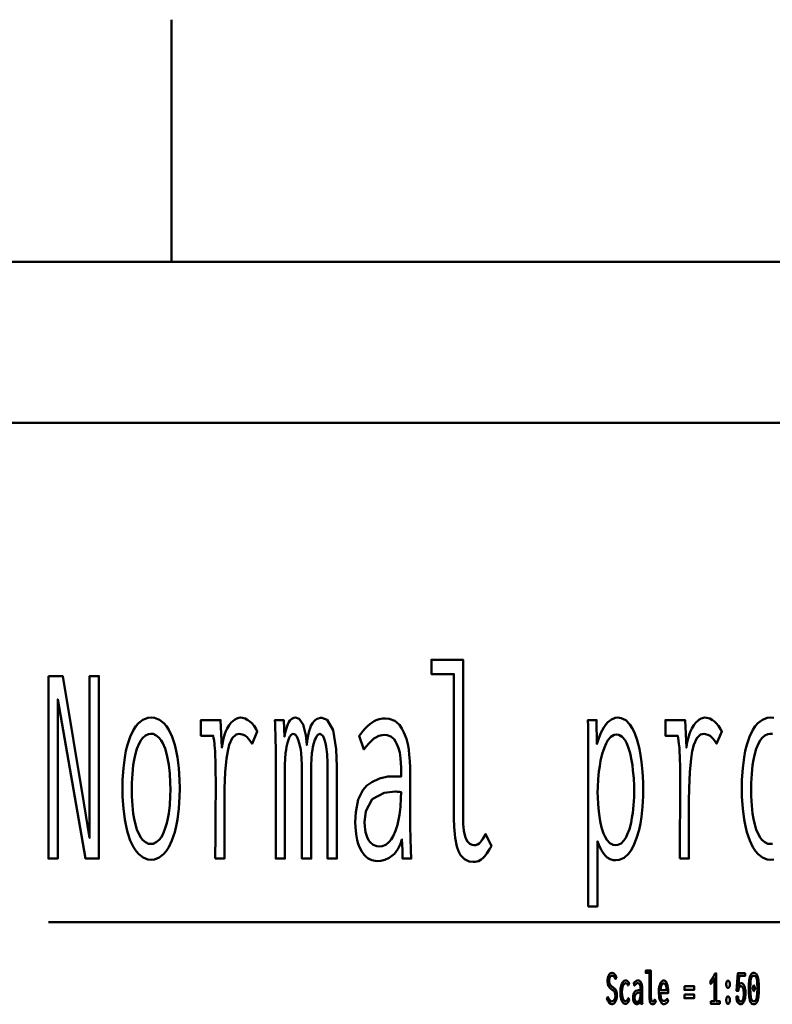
# Model space of a CAD drawing. Header units: millimetres. Extents: x 0 to 420, y 0 to 297.
# Tile 19 of 52: x 120 to 144, y 266 to 297. Entities that reach past the tile are written whole.
import ezdxf

# ---------------------------------------------------------------- set-up
doc = ezdxf.new("R2010")
doc.units = ezdxf.units.MM
doc.layers.add('AM_0', color=7, linetype='Continuous', lineweight=50)

# ---------------------------------------------------------------- blocks, each defined once
blk = doc.blocks.new('1_Drawing_frame_0_in_150180C2125Y2N4N_300Op0__1203')
at = {"layer": 'AM_0'}
for p, q in [((125, 297), (125, 296.921)), ((125, 296.921), (125, 296.842)), ((125, 296.842), (125, 296.763)), ((125, 296.763), (125, 296.684)), ((125, 296.684), (125, 296.605)), ((125, 296.605), (125, 296.526)), ((125, 296.526), (125, 296.447)), ((125, 296.447), (125, 296.368)), ((125, 296.368), (125, 296.289)), ((125, 296.289), (125, 296.211)), ((125, 296.211), (125, 296.132)), ((125, 296.132), (125, 296.053)), ((125, 296.053), (125, 295.974)), ((125, 295.974), (125, 295.895)), ((125, 295.895), (125, 295.816)), ((125, 295.816), (125, 295.737)), ((125, 295.737), (125, 295.658)), ((125, 295.658), (125, 295.579)), ((125, 295.579), (125, 295.5)), ((125, 295.5), (125, 295.421)), ((125, 295.421), (125, 295.342)), ((125, 295.342), (125, 295.263)), ((125, 295.263), (125, 295.184)), ((125, 295.184), (125, 295.105)), ((125, 295.105), (125, 295.026)), ((125, 295.026), (125, 294.947)), ((125, 294.947), (125, 294.868)), ((125, 294.868), (125, 294.789)), ((125, 294.789), (125, 294.711)), ((125, 294.711), (125, 294.632)), ((125, 294.632), (125, 294.553)), ((125, 294.553), (125, 294.474)), ((125, 294.474), (125, 294.395)), ((125, 294.395), (125, 294.316)), ((125, 294.316), (125, 294.237)), ((125, 294.237), (125, 294.158)), ((125, 294.158), (125, 294.079)), ((125, 294.079), (125, 294)), ((125, 294), (125, 293.921)), ((125, 293.921), (125, 293.842)), ((125, 293.842), (125, 293.763)), ((125, 293.763), (125, 293.684)), ((125, 293.684), (125, 293.605)), ((125, 293.605), (125, 293.526)), ((125, 293.526), (125, 293.447)), ((125, 293.447), (125, 293.368)), ((125, 293.368), (125, 293.289)), ((125, 293.289), (125, 293.211)), ((125, 293.211), (125, 293.132)), ((125, 293.132), (125, 293.053)), ((125, 293.053), (125, 292.974)), ((125, 292.974), (125, 292.895)), ((125, 292.895), (125, 292.816)), ((125, 292.816), (125, 292.737)), ((125, 292.737), (125, 292.658)), ((125, 292.658), (125, 292.579)), ((125, 292.579), (125, 292.5)), ((125, 292.5), (125, 292.421)), ((125, 292.421), (125, 292.342)), ((125, 292.342), (125, 292.263)), ((125, 292.263), (125, 292.184)), ((125, 292.184), (125, 292.105)), ((125, 292.105), (125, 292.026)), ((125, 292.026), (125, 291.947)), ((125, 291.947), (125, 291.868)), ((125, 291.868), (125, 291.789)), ((125, 291.789), (125, 291.711)), ((125, 291.711), (125, 291.632)), ((125, 291.632), (125, 291.553)), ((125, 291.553), (125, 291.474)), ((125, 291.474), (125, 291.395)), ((125, 291.395), (125, 291.316)), ((125, 291.316), (125, 291.237)), ((125, 291.237), (125, 291.158)), ((125, 291.158), (125, 291.079)), ((125, 291.079), (125, 291)), ((125, 291), (125, 290.921)), ((125, 290.921), (125, 290.842)), ((125, 290.842), (125, 290.763)), ((125, 290.763), (125, 290.684)), ((125, 290.684), (125, 290.605)), ((125, 290.605), (125, 290.526)), ((125, 290.526), (125, 290.447)), ((125, 290.447), (125, 290.368)), ((125, 290.368), (125, 290.289)), ((125, 290.289), (125, 290.211)), ((125, 290.211), (125, 290.132)), ((125, 290.132), (125, 290.053)), ((125, 290.053), (125, 289.974)), ((125, 289.974), (125, 289.895)), ((125, 289.895), (125, 289.816)), ((125, 289.816), (125, 289.737)), ((125, 289.737), (125, 289.658)), ((125, 289.658), (125, 289.579)), ((7.5, 289.5), (412.5, 289.5)), ((125, 289.579), (125, 289.5)), ((20, 284.5), (407.5, 284.5))]:
    blk.add_line(p, q, dxfattribs=at)
blk = doc.blocks.new('102_grid1title__1_in_150180C2125Y2N4N_300Op0__1203')
at = {"layer": 'AM_0'}
blk.add_line((121.181, 269.029), (161.215, 269.029), dxfattribs=at)
for points in [[(134.343, 270.895), (134.343, 270.895), (134.226, 270.908), (134.076, 270.977), (134.076, 270.977), (133.956, 271.106), (133.893, 271.224), (133.893, 271.224), (133.842, 271.37), (133.787, 271.643), (133.787, 271.643), (133.758, 271.98), (133.752, 272.24), (133.752, 276.717), (133.054, 276.717), (133.054, 277.162), (134.033, 277.162), (134.033, 272.256), (134.033, 272.256), (134.037, 272.079), (134.057, 271.856), (134.057, 271.856), (134.095, 271.684), (134.13, 271.599), (134.13, 271.599), (134.17, 271.532), (134.239, 271.46), (134.239, 271.46), (134.317, 271.421), (134.374, 271.413), (134.374, 271.413), (134.418, 271.417), (134.479, 271.435), (134.479, 271.435), (134.534, 271.468), (134.567, 271.499), (134.567, 271.499), (134.6, 271.537), (134.648, 271.608), (134.648, 271.608), (134.698, 271.696), (134.731, 271.764), (134.913, 271.386), (134.913, 271.386), (134.857, 271.287), (134.776, 271.161), (134.776, 271.161), (134.699, 271.062), (134.648, 271.01), (134.648, 271.01), (134.597, 270.968), (134.51, 270.923), (134.51, 270.923), (134.413, 270.899), (134.343, 270.895)], [(121.181, 276.655), (121.622, 276.655), (122.273, 272.724), (122.456, 271.64), (122.456, 276.655), (122.745, 276.655), (122.745, 271), (122.332, 271), (121.47, 275.93), (121.47, 271), (121.181, 271), (121.181, 276.655)], [(124.363, 270.961), (124.363, 270.961), (124.259, 270.972), (124.114, 271.029), (124.114, 271.029), (123.98, 271.136), (123.897, 271.234), (123.897, 271.234), (123.82, 271.352), (123.719, 271.564), (123.719, 271.564), (123.634, 271.817), (123.586, 272.008), (123.586, 272.008), (123.546, 272.215), (123.503, 272.551), (123.503, 272.551), (123.48, 272.916), (123.476, 273.176), (123.476, 273.176), (123.48, 273.436), (123.503, 273.8), (123.503, 273.8), (123.545, 274.133), (123.584, 274.338), (123.584, 274.338), (123.631, 274.527), (123.715, 274.777), (123.715, 274.777), (123.816, 274.985), (123.893, 275.101), (123.893, 275.101), (123.976, 275.197), (124.112, 275.301), (124.112, 275.301), (124.261, 275.357), (124.367, 275.368), (124.367, 275.368), (124.472, 275.357), (124.62, 275.301), (124.62, 275.301), (124.755, 275.197), (124.838, 275.101), (124.838, 275.101), (124.914, 274.985), (125.014, 274.777), (125.014, 274.777), (125.098, 274.527), (125.144, 274.338), (125.144, 274.338), (125.182, 274.133), (125.224, 273.8), (125.224, 273.8), (125.246, 273.436), (125.25, 273.176), (125.25, 273.176), (125.246, 272.916), (125.223, 272.551), (125.223, 272.551), (125.18, 272.215), (125.141, 272.008), (125.141, 272.008), (125.094, 271.817), (125.009, 271.564), (125.009, 271.564), (124.908, 271.352), (124.831, 271.234), (124.831, 271.234), (124.748, 271.136), (124.614, 271.029), (124.614, 271.029), (124.467, 270.972), (124.363, 270.961)], [(126.353, 271), (126.353, 271), (126.354, 271.176), (126.355, 271.54), (126.355, 271.54), (126.358, 272.023), (126.361, 272.412), (126.365, 273.2), (126.365, 273.2), (126.365, 273.406), (126.363, 273.68), (126.363, 273.68), (126.36, 273.912), (126.356, 274.044), (126.356, 274.044), (126.353, 274.16), (126.346, 274.311), (126.346, 274.311), (126.339, 274.433), (126.333, 274.498), (126.333, 274.498), (126.327, 274.558), (126.315, 274.649), (126.315, 274.649), (126.301, 274.743), (126.291, 274.806), (125.909, 274.806), (125.909, 275.29), (126.515, 275.29), (126.56, 274.44), (126.56, 274.44), (126.576, 274.556), (126.608, 274.717), (126.608, 274.717), (126.651, 274.862), (126.685, 274.949), (126.685, 274.949), (126.723, 275.028), (126.784, 275.132), (126.784, 275.132), (126.85, 275.216), (126.897, 275.263), (126.897, 275.263), (126.944, 275.301), (127.016, 275.342), (127.016, 275.342), (127.087, 275.364), (127.133, 275.368), (127.133, 275.368), (127.192, 275.363), (127.279, 275.338), (127.279, 275.338), (127.367, 275.291), (127.425, 275.247), (127.425, 275.247), (127.481, 275.196), (127.555, 275.11), (127.555, 275.11), (127.619, 275.011), (127.656, 274.939), (127.492, 274.557), (127.492, 274.557), (127.47, 274.6), (127.429, 274.663), (127.429, 274.663), (127.377, 274.724), (127.337, 274.764), (127.337, 274.764), (127.294, 274.799), (127.223, 274.837), (127.223, 274.837), (127.148, 274.857), (127.094, 274.861), (127.094, 274.861), (126.999, 274.84), (126.879, 274.728), (126.879, 274.728), (126.786, 274.522), (126.74, 274.331), (126.74, 274.331), (126.703, 274.099), (126.663, 273.679), (126.663, 273.679), (126.642, 273.172), (126.638, 272.786), (126.638, 271), (126.353, 271)], [(128.227, 274.237), (128.227, 274.237), (128.227, 274.33), (128.225, 274.476), (128.225, 274.476), (128.223, 274.633), (128.22, 274.742), (128.22, 274.742), (128.217, 274.853), (128.213, 275.018), (128.213, 275.018), (128.207, 275.182), (128.204, 275.29), (128.473, 275.29), (128.496, 274.775), (128.496, 274.775), (128.518, 274.893), (128.556, 275.044), (128.556, 275.044), (128.599, 275.165), (128.631, 275.228), (128.631, 275.228), (128.665, 275.278), (128.725, 275.333), (128.725, 275.333), (128.793, 275.362), (128.843, 275.368), (128.843, 275.368), (128.955, 275.334), (129.082, 275.155), (129.082, 275.155), (129.161, 274.824), (129.186, 274.518), (129.186, 274.518), (129.202, 274.647), (129.23, 274.819), (129.23, 274.819), (129.264, 274.962), (129.291, 275.042), (129.291, 275.042), (129.319, 275.112), (129.365, 275.198), (129.365, 275.198), (129.415, 275.263), (129.45, 275.294), (129.45, 275.294), (129.487, 275.318), (129.547, 275.344), (129.547, 275.344), (129.612, 275.358), (129.658, 275.36), (129.658, 275.36), (129.825, 275.299), (130.006, 274.98), (130.006, 274.98), (130.104, 274.387), (130.122, 273.839), (130.122, 271), (129.834, 271), (129.834, 273.769), (129.834, 273.769), (129.831, 273.971), (129.817, 274.237), (129.817, 274.237), (129.792, 274.458), (129.768, 274.58), (129.768, 274.58), (129.741, 274.681), (129.693, 274.791), (129.693, 274.791), (129.637, 274.85), (129.596, 274.861), (129.596, 274.861), (129.569, 274.856), (129.529, 274.83), (129.529, 274.83), (129.49, 274.781), (129.465, 274.736), (129.465, 274.736), (129.441, 274.681), (129.409, 274.581), (129.409, 274.581), (129.381, 274.459), (129.365, 274.366), (129.365, 274.366), (129.351, 274.263), (129.336, 274.094), (129.336, 274.094), (129.328, 273.905), (129.327, 273.769), (129.327, 271), (129.038, 271), (129.038, 273.769), (129.038, 273.769), (129.037, 273.905), (129.029, 274.094), (129.029, 274.094), (129.014, 274.263), (129, 274.366), (129, 274.366), (128.984, 274.459), (128.956, 274.581), (128.956, 274.581), (128.924, 274.681), (128.901, 274.736), (128.901, 274.736), (128.876, 274.781), (128.837, 274.83), (128.837, 274.83), (128.797, 274.856), (128.769, 274.861), (128.769, 274.861), (128.741, 274.856), (128.702, 274.83), (128.702, 274.83), (128.664, 274.782), (128.64, 274.738), (128.64, 274.738), (128.618, 274.684), (128.588, 274.584), (128.588, 274.584), (128.562, 274.462), (128.547, 274.368), (128.547, 274.368), (128.534, 274.264), (128.52, 274.094), (128.52, 274.094), (128.513, 273.905), (128.512, 273.769), (128.512, 271), (128.227, 271), (128.227, 274.237)], [(131.391, 270.922), (131.391, 270.922), (131.313, 270.927), (131.201, 270.955), (131.201, 270.955), (131.097, 271.006), (131.033, 271.053), (131.033, 271.053), (130.972, 271.111), (130.891, 271.218), (130.891, 271.218), (130.823, 271.352), (130.784, 271.454), (130.784, 271.454), (130.751, 271.568), (130.716, 271.758), (130.716, 271.758), (130.697, 271.972), (130.693, 272.127), (130.693, 272.127), (130.708, 272.438), (130.784, 272.826), (130.784, 272.826), (130.925, 273.118), (131.055, 273.26), (131.055, 273.26), (131.204, 273.368), (131.445, 273.483), (131.445, 273.483), (131.705, 273.54), (131.891, 273.547), (132.113, 273.539), (132.113, 273.714), (132.113, 273.714), (132.112, 273.815), (132.106, 273.963), (132.106, 273.963), (132.095, 274.106), (132.086, 274.2), (132.086, 274.2), (132.071, 274.291), (132.037, 274.424), (132.037, 274.424), (131.986, 274.55), (131.944, 274.631), (131.944, 274.631), (131.894, 274.703), (131.8, 274.78), (131.8, 274.78), (131.685, 274.822), (131.596, 274.83), (131.596, 274.83), (131.524, 274.825), (131.423, 274.802), (131.423, 274.802), (131.33, 274.757), (131.271, 274.717), (131.271, 274.717), (131.214, 274.667), (131.122, 274.577), (131.122, 274.577), (131.026, 274.468), (130.958, 274.385), (130.814, 274.806), (130.814, 274.806), (130.861, 274.867), (130.928, 274.949), (130.928, 274.949), (130.991, 275.021), (131.03, 275.064), (131.03, 275.064), (131.07, 275.104), (131.139, 275.162), (131.139, 275.162), (131.218, 275.219), (131.277, 275.255), (131.277, 275.255), (131.34, 275.287), (131.438, 275.322), (131.438, 275.322), (131.543, 275.341), (131.616, 275.345), (131.616, 275.345), (131.748, 275.332), (131.921, 275.266), (131.921, 275.266), (132.061, 275.144), (132.137, 275.031), (132.137, 275.031), (132.201, 274.904), (132.277, 274.707), (132.277, 274.707), (132.329, 274.505), (132.351, 274.366), (132.351, 274.366), (132.365, 274.226), (132.381, 274.022), (132.381, 274.022), (132.39, 273.822), (132.392, 273.691), (132.392, 272.201), (132.392, 272.201), (132.393, 271.978), (132.4, 271.628), (132.4, 271.628), (132.414, 271.258), (132.427, 271), (132.16, 271), (132.16, 271), (132.158, 271.039), (132.156, 271.112), (132.156, 271.112), (132.153, 271.201), (132.152, 271.269), (132.14, 271.593), (132.14, 271.593), (132.095, 271.459), (132.01, 271.287), (132.01, 271.287), (131.907, 271.151), (131.827, 271.08), (131.827, 271.08), (131.743, 271.023), (131.613, 270.961), (131.613, 270.961), (131.481, 270.928), (131.391, 270.922)], [(137.917, 274.331), (137.917, 274.331), (137.916, 274.537), (137.914, 274.834), (137.914, 274.834), (137.909, 275.113), (137.905, 275.29), (138.174, 275.29), (138.186, 274.549), (138.186, 274.549), (138.232, 274.699), (138.31, 274.898), (138.31, 274.898), (138.397, 275.063), (138.46, 275.155), (138.46, 275.155), (138.527, 275.232), (138.634, 275.315), (138.634, 275.315), (138.751, 275.359), (138.833, 275.368), (138.833, 275.368), (138.936, 275.355), (139.078, 275.286), (139.078, 275.286), (139.203, 275.158), (139.278, 275.04), (139.278, 275.04), (139.345, 274.902), (139.432, 274.668), (139.432, 274.668), (139.501, 274.401), (139.538, 274.206), (139.538, 274.206), (139.568, 274.001), (139.6, 273.689), (139.6, 273.689), (139.618, 273.37), (139.621, 273.153), (139.621, 273.153), (139.617, 272.929), (139.598, 272.603), (139.598, 272.603), (139.563, 272.288), (139.53, 272.084), (139.53, 272.084), (139.49, 271.89), (139.414, 271.627), (139.414, 271.627), (139.32, 271.398), (139.247, 271.263), (139.247, 271.263), (139.165, 271.149), (139.029, 271.025), (139.029, 271.025), (138.875, 270.958), (138.763, 270.945), (138.763, 270.945), (138.692, 270.951), (138.592, 270.981), (138.592, 270.981), (138.501, 271.037), (138.446, 271.088), (138.446, 271.088), (138.393, 271.151), (138.317, 271.272), (138.317, 271.272), (138.244, 271.422), (138.197, 271.538), (138.197, 269.518), (137.917, 269.518), (137.917, 274.331)], [(140.753, 271), (140.753, 271), (140.754, 271.176), (140.755, 271.54), (140.755, 271.54), (140.758, 272.023), (140.761, 272.412), (140.765, 273.2), (140.765, 273.2), (140.765, 273.406), (140.763, 273.68), (140.763, 273.68), (140.76, 273.912), (140.756, 274.044), (140.756, 274.044), (140.753, 274.16), (140.746, 274.311), (140.746, 274.311), (140.739, 274.433), (140.733, 274.498), (140.733, 274.498), (140.727, 274.558), (140.715, 274.649), (140.715, 274.649), (140.701, 274.743), (140.691, 274.806), (140.309, 274.806), (140.309, 275.29), (140.915, 275.29), (140.96, 274.44), (140.96, 274.44), (140.976, 274.556), (141.008, 274.717), (141.008, 274.717), (141.051, 274.862), (141.085, 274.949), (141.085, 274.949), (141.123, 275.028), (141.184, 275.132), (141.184, 275.132), (141.25, 275.216), (141.297, 275.263), (141.297, 275.263), (141.344, 275.301), (141.416, 275.342), (141.416, 275.342), (141.487, 275.364), (141.533, 275.368), (141.533, 275.368), (141.592, 275.363), (141.679, 275.338), (141.679, 275.338), (141.767, 275.291), (141.825, 275.247), (141.825, 275.247), (141.881, 275.196), (141.955, 275.11), (141.955, 275.11), (142.019, 275.011), (142.056, 274.939), (141.892, 274.557), (141.892, 274.557), (141.87, 274.6), (141.829, 274.663), (141.829, 274.663), (141.777, 274.724), (141.737, 274.764), (141.737, 274.764), (141.694, 274.799), (141.623, 274.837), (141.623, 274.837), (141.548, 274.857), (141.494, 274.861), (141.494, 274.861), (141.399, 274.84), (141.279, 274.728), (141.279, 274.728), (141.186, 274.522), (141.14, 274.331), (141.14, 274.331), (141.103, 274.099), (141.064, 273.679), (141.064, 273.679), (141.042, 273.172), (141.038, 272.786), (141.038, 271), (140.753, 271)], [(143.563, 270.961), (143.563, 270.961), (143.459, 270.972), (143.314, 271.029), (143.314, 271.029), (143.18, 271.136), (143.097, 271.234), (143.097, 271.234), (143.02, 271.352), (142.919, 271.564), (142.919, 271.564), (142.834, 271.817), (142.786, 272.008), (142.786, 272.008), (142.746, 272.215), (142.703, 272.551), (142.703, 272.551), (142.68, 272.916), (142.676, 273.176), (142.676, 273.176), (142.68, 273.436), (142.703, 273.8), (142.703, 273.8), (142.745, 274.133), (142.784, 274.338), (142.784, 274.338), (142.831, 274.527), (142.915, 274.777), (142.915, 274.777), (143.016, 274.985), (143.093, 275.101), (143.093, 275.101), (143.176, 275.197), (143.312, 275.301), (143.312, 275.301), (143.461, 275.357), (143.567, 275.368), (143.567, 275.368), (143.672, 275.357)], [(143.667, 270.972), (143.563, 270.961)], [(124.351, 271.452), (124.351, 271.452), (124.423, 271.461), (124.523, 271.504), (124.523, 271.504), (124.615, 271.583), (124.672, 271.657), (124.672, 271.657), (124.725, 271.746), (124.794, 271.906), (124.794, 271.906), (124.853, 272.097), (124.886, 272.242), (124.886, 272.242), (124.913, 272.4), (124.943, 272.656), (124.943, 272.656), (124.959, 272.937), (124.962, 273.137), (124.962, 273.137), (124.959, 273.345), (124.943, 273.636), (124.943, 273.636), (124.914, 273.901), (124.887, 274.063), (124.887, 274.063), (124.854, 274.213), (124.796, 274.409), (124.796, 274.409), (124.726, 274.572), (124.674, 274.662), (124.674, 274.662), (124.617, 274.737), (124.525, 274.817), (124.525, 274.817), (124.423, 274.861), (124.351, 274.869), (124.351, 274.869), (124.283, 274.86), (124.186, 274.817), (124.186, 274.817), (124.098, 274.735), (124.043, 274.66), (124.043, 274.66), (123.992, 274.569), (123.925, 274.405), (123.925, 274.405), (123.869, 274.208), (123.837, 274.058), (123.837, 274.058), (123.811, 273.894), (123.783, 273.629), (123.783, 273.629), (123.767, 273.338), (123.764, 273.129), (123.764, 273.129), (123.767, 272.929), (123.783, 272.649), (123.783, 272.649), (123.811, 272.393), (123.837, 272.236), (123.837, 272.236), (123.869, 272.092), (123.925, 271.902), (123.925, 271.902), (123.992, 271.743), (124.043, 271.655), (124.043, 271.655), (124.098, 271.582), (124.186, 271.503), (124.186, 271.503), (124.283, 271.461), (124.351, 271.452)], [(138.761, 271.413), (138.761, 271.413), (138.832, 271.423), (138.931, 271.471), (138.931, 271.471), (139.021, 271.562), (139.075, 271.645), (139.075, 271.645), (139.125, 271.744), (139.189, 271.915), (139.189, 271.915), (139.242, 272.112), (139.271, 272.258), (139.271, 272.258), (139.294, 272.412), (139.32, 272.654), (139.32, 272.654), (139.334, 272.907), (139.336, 273.083), (139.336, 273.083), (139.334, 273.245), (139.323, 273.488), (139.323, 273.488), (139.302, 273.73), (139.283, 273.892), (139.283, 273.892), (139.258, 274.048), (139.212, 274.263), (139.212, 274.263), (139.153, 274.455), (139.107, 274.57), (139.107, 274.57), (139.056, 274.669), (138.968, 274.777), (138.968, 274.777), (138.868, 274.834), (138.794, 274.845), (138.794, 274.845), (138.719, 274.834), (138.616, 274.775), (138.616, 274.775), (138.523, 274.666), (138.468, 274.565), (138.468, 274.565), (138.417, 274.447), (138.351, 274.25), (138.351, 274.25), (138.298, 274.029), (138.27, 273.868), (138.27, 273.868), (138.246, 273.703), (138.221, 273.456), (138.221, 273.456), (138.208, 273.21), (138.205, 273.048), (138.205, 273.048), (138.207, 272.902), (138.219, 272.681), (138.219, 272.681), (138.24, 272.458), (138.259, 272.308), (138.259, 272.308), (138.283, 272.163), (138.33, 271.961), (138.33, 271.961), (138.39, 271.781), (138.437, 271.673), (138.437, 271.673), (138.49, 271.579), (138.581, 271.478), (138.581, 271.478), (138.684, 271.424), (138.761, 271.413)], [(143.551, 271.452), (143.551, 271.452), (143.623, 271.461)], [(143.623, 274.861), (143.551, 274.869), (143.551, 274.869), (143.483, 274.86), (143.386, 274.817), (143.386, 274.817), (143.298, 274.735), (143.243, 274.66), (143.243, 274.66), (143.192, 274.569), (143.125, 274.405), (143.125, 274.405), (143.069, 274.208), (143.037, 274.058), (143.037, 274.058), (143.011, 273.894), (142.983, 273.629), (142.983, 273.629), (142.967, 273.338), (142.964, 273.129), (142.964, 273.129), (142.967, 272.929), (142.983, 272.649), (142.983, 272.649), (143.011, 272.393), (143.037, 272.236), (143.037, 272.236), (143.069, 272.092), (143.125, 271.902), (143.125, 271.902), (143.192, 271.743), (143.243, 271.655), (143.243, 271.655), (143.298, 271.582), (143.386, 271.503), (143.386, 271.503), (143.483, 271.461), (143.551, 271.452)], [(131.436, 271.374), (131.436, 271.374), (131.522, 271.383), (131.639, 271.429), (131.639, 271.429), (131.745, 271.515), (131.809, 271.595), (131.809, 271.595), (131.866, 271.689), (131.942, 271.855), (131.942, 271.855), (132.003, 272.05), (132.037, 272.195), (132.037, 272.195), (132.064, 272.352), (132.094, 272.601), (132.094, 272.601), (132.11, 272.87), (132.113, 273.059), (132.113, 273.059), (132.064, 273.065), (132.001, 273.071), (132.001, 273.071), (131.952, 273.074), (131.928, 273.075), (131.928, 273.075), (131.587, 273.037), (131.218, 272.839), (131.218, 272.839), (131.02, 272.471), (130.982, 272.131), (130.982, 272.131), (130.987, 271.995), (131.012, 271.815), (131.012, 271.815), (131.06, 271.662), (131.104, 271.575), (131.104, 271.575), (131.156, 271.503), (131.248, 271.425), (131.248, 271.425), (131.356, 271.382), (131.436, 271.374)]]:
    blk.add_lwpolyline(points, dxfattribs=at)
blk = doc.blocks.new('103_grid1titleratio__1_in_150180C2125Y2N4N_300Op0__1203')
at = {"layer": 'AM_0'}
for points in [[(138.522, 266.709), (138.522, 266.709), (138.534, 266.683), (138.552, 266.65), (138.552, 266.65), (138.57, 266.623), (138.582, 266.608), (138.582, 266.608), (138.595, 266.596), (138.613, 266.583), (138.613, 266.583), (138.633, 266.575), (138.646, 266.574), (138.646, 266.574), (138.657, 266.575), (138.673, 266.579), (138.673, 266.579), (138.688, 266.588), (138.699, 266.595), (138.699, 266.595), (138.708, 266.604), (138.722, 266.621), (138.722, 266.621), (138.733, 266.641), (138.74, 266.656), (138.74, 266.656), (138.746, 266.672), (138.753, 266.699), (138.753, 266.699), (138.756, 266.728), (138.757, 266.749), (138.757, 266.749), (138.756, 266.769), (138.753, 266.797), (138.753, 266.797), (138.747, 266.822), (138.741, 266.837), (138.741, 266.837), (138.735, 266.85), (138.724, 266.869), (138.724, 266.869), (138.712, 266.885), (138.704, 266.895), (138.704, 266.895), (138.694, 266.904), (138.678, 266.918), (138.678, 266.918), (138.659, 266.933), (138.645, 266.943), (138.619, 266.963), (138.619, 266.963), (138.608, 266.973), (138.592, 266.988), (138.592, 266.988), (138.577, 267.003), (138.568, 267.014), (138.568, 267.014), (138.559, 267.025), (138.547, 267.046), (138.547, 267.046), (138.537, 267.07), (138.53, 267.089), (138.53, 267.089), (138.525, 267.109), (138.518, 267.143), (138.518, 267.143), (138.515, 267.182), (138.514, 267.21), (138.514, 267.21), (138.515, 267.237), (138.518, 267.276), (138.518, 267.276), (138.525, 267.313), (138.53, 267.335), (138.53, 267.335), (138.537, 267.356), (138.55, 267.385), (138.55, 267.385), (138.565, 267.408), (138.577, 267.422), (138.577, 267.422), (138.59, 267.433), (138.611, 267.446), (138.611, 267.446), (138.634, 267.452), (138.651, 267.454), (138.651, 267.454), (138.663, 267.453), (138.681, 267.45), (138.681, 267.45), (138.697, 267.443), (138.707, 267.438), (138.707, 267.438), (138.717, 267.431), (138.73, 267.419), (138.73, 267.419), (138.743, 267.405), (138.751, 267.394), (138.751, 267.394), (138.759, 267.382), (138.771, 267.362), (138.771, 267.362), (138.783, 267.339), (138.792, 267.322), (138.76, 267.264), (138.76, 267.264), (138.75, 267.283), (138.735, 267.309), (138.735, 267.309), (138.719, 267.33), (138.707, 267.341), (138.707, 267.341), (138.695, 267.351), (138.677, 267.361), (138.677, 267.361), (138.66, 267.366), (138.648, 267.367), (138.648, 267.367), (138.639, 267.366), (138.625, 267.362), (138.625, 267.362), (138.612, 267.354), (138.604, 267.347), (138.604, 267.347), (138.597, 267.339), (138.587, 267.323), (138.587, 267.323), (138.579, 267.305), (138.574, 267.292), (138.574, 267.292), (138.571, 267.277), (138.566, 267.253), (138.566, 267.253), (138.564, 267.228), (138.564, 267.21), (138.564, 267.21), (138.564, 267.189), (138.568, 267.16), (138.568, 267.16), (138.573, 267.135), (138.578, 267.119), (138.578, 267.119), (138.585, 267.106), (138.595, 267.087), (138.595, 267.087), (138.606, 267.072), (138.615, 267.063), (138.615, 267.063), (138.624, 267.054), (138.64, 267.04), (138.64, 267.04), (138.659, 267.025), (138.674, 267.015), (138.674, 267.015), (138.69, 267.003), (138.712, 266.985), (138.712, 266.985), (138.73, 266.969), (138.741, 266.958), (138.741, 266.958), (138.751, 266.947), (138.765, 266.927), (138.765, 266.927), (138.777, 266.903), (138.785, 266.885), (138.785, 266.885), (138.791, 266.865), (138.798, 266.831), (138.798, 266.831), (138.802, 266.791), (138.802, 266.763), (138.802, 266.763), (138.802, 266.732), (138.798, 266.689), (138.798, 266.689), (138.79, 266.649), (138.783, 266.623), (138.783, 266.623), (138.775, 266.599), (138.76, 266.566), (138.76, 266.566), (138.743, 266.539), (138.729, 266.523), (138.729, 266.523), (138.715, 266.51), (138.692, 266.496), (138.692, 266.496), (138.667, 266.488), (138.65, 266.486), (138.65, 266.486), (138.614, 266.493), (138.564, 266.528), (138.564, 266.528), (138.519, 266.592), (138.491, 266.651), (138.522, 266.709)], [(139.911, 266.482), (139.911, 266.482), (139.892, 266.485), (139.867, 266.496), (139.867, 266.496), (139.847, 266.518), (139.836, 266.537), (139.836, 266.537), (139.828, 266.562), (139.819, 266.607), (139.819, 266.607), (139.814, 266.663), (139.813, 266.707), (139.813, 267.453), (139.697, 267.453), (139.697, 267.527), (139.86, 267.527), (139.86, 266.709), (139.86, 266.709), (139.86, 266.68), (139.864, 266.643), (139.864, 266.643), (139.87, 266.614), (139.876, 266.6), (139.876, 266.6), (139.883, 266.589), (139.894, 266.577), (139.894, 266.577), (139.907, 266.57), (139.917, 266.569), (139.917, 266.569), (139.924, 266.569), (139.934, 266.572), (139.934, 266.572), (139.943, 266.578), (139.949, 266.583), (139.949, 266.583), (139.954, 266.59), (139.962, 266.601), (139.962, 266.601), (139.971, 266.616), (139.976, 266.627), (140.006, 266.564), (140.006, 266.564), (139.997, 266.548), (139.984, 266.527), (139.984, 266.527), (139.971, 266.51), (139.962, 266.502), (139.962, 266.502), (139.954, 266.495), (139.939, 266.487), (139.939, 266.487), (139.923, 266.483), (139.911, 266.482)], [(141.714, 266.583), (141.833, 266.583), (141.833, 267.286), (141.833, 267.286), (141.827, 267.274), (141.816, 267.253), (141.816, 267.253), (141.804, 267.232), (141.795, 267.218), (141.795, 267.218), (141.785, 267.203), (141.771, 267.183), (141.771, 267.183), (141.757, 267.163), (141.747, 267.151), (141.747, 267.151), (141.738, 267.14), (141.725, 267.127), (141.725, 267.127), (141.713, 267.118), (141.706, 267.114), (141.706, 267.212), (141.706, 267.212), (141.715, 267.221), (141.729, 267.237), (141.729, 267.237), (141.744, 267.257), (141.754, 267.273), (141.754, 267.273), (141.764, 267.289), (141.779, 267.315), (141.779, 267.315), (141.794, 267.342), (141.803, 267.361), (141.803, 267.361), (141.812, 267.379), (141.824, 267.404), (141.824, 267.404), (141.834, 267.428), (141.84, 267.442), (141.881, 267.442), (141.881, 266.583), (141.99, 266.583), (141.99, 266.5), (141.714, 266.5), (141.714, 266.583)], [(142.641, 266.488), (142.641, 266.488), (142.627, 266.489), (142.606, 266.495), (142.606, 266.495), (142.586, 266.504), (142.574, 266.513), (142.574, 266.513), (142.562, 266.524), (142.546, 266.545), (142.546, 266.545), (142.533, 266.571), (142.525, 266.591), (142.525, 266.591), (142.519, 266.613), (142.512, 266.65), (142.512, 266.65), (142.508, 266.693), (142.507, 266.724), (142.558, 266.724), (142.558, 266.724), (142.559, 266.694), (142.564, 266.656), (142.564, 266.656), (142.573, 266.625), (142.582, 266.608), (142.582, 266.608), (142.592, 266.594), (142.609, 266.579), (142.609, 266.579), (142.629, 266.57), (142.643, 266.569), (142.643, 266.569), (142.656, 266.57), (142.673, 266.578), (142.673, 266.578), (142.688, 266.591), (142.697, 266.603), (142.697, 266.603), (142.705, 266.618), (142.716, 266.643), (142.716, 266.643), (142.724, 266.672), (142.729, 266.694), (142.729, 266.694), (142.732, 266.716), (142.736, 266.752), (142.736, 266.752), (142.738, 266.79), (142.739, 266.816), (142.739, 266.816), (142.738, 266.84), (142.736, 266.874), (142.736, 266.874), (142.732, 266.908), (142.729, 266.929), (142.729, 266.929), (142.725, 266.95), (142.717, 266.977), (142.717, 266.977), (142.707, 267.001), (142.699, 267.015), (142.699, 267.015), (142.691, 267.027), (142.677, 267.039), (142.677, 267.039), (142.662, 267.046), (142.65, 267.047), (142.65, 267.047), (142.638, 267.046), (142.621, 267.037), (142.621, 267.037), (142.605, 267.022), (142.596, 267.008), (142.596, 267.008), (142.587, 266.991), (142.576, 266.961), (142.576, 266.961), (142.568, 266.925), (142.564, 266.899), (142.514, 266.899), (142.548, 267.445), (142.778, 267.445), (142.778, 267.361), (142.594, 267.361), (142.574, 267.048), (142.574, 267.048), (142.58, 267.065), (142.591, 267.087), (142.591, 267.087), (142.603, 267.105), (142.61, 267.115), (142.61, 267.115), (142.619, 267.123), (142.632, 267.131), (142.632, 267.131), (142.646, 267.136), (142.657, 267.137), (142.657, 267.137), (142.673, 267.135), (142.695, 267.126), (142.695, 267.126), (142.715, 267.11), (142.728, 267.094), (142.728, 267.094), (142.739, 267.076), (142.754, 267.043), (142.754, 267.043), (142.766, 267.006), (142.773, 266.977), (142.773, 266.977), (142.779, 266.947), (142.785, 266.9), (142.785, 266.9), (142.788, 266.849), (142.789, 266.813), (142.789, 266.813), (142.788, 266.776), (142.784, 266.723), (142.784, 266.723), (142.777, 266.674), (142.77, 266.644), (142.77, 266.644), (142.762, 266.616), (142.748, 266.578), (142.748, 266.578), (142.731, 266.547), (142.718, 266.529), (142.718, 266.529), (142.704, 266.515), (142.682, 266.499), (142.682, 266.499), (142.658, 266.49), (142.641, 266.488)], [(143.048, 266.487), (143.048, 266.487), (143.023, 266.489), (142.991, 266.502), (142.991, 266.502), (142.964, 266.525), (142.949, 266.547), (142.949, 266.547), (142.936, 266.573), (142.921, 266.618), (142.921, 266.618), (142.909, 266.671), (142.903, 266.711), (142.903, 266.711), (142.899, 266.755), (142.894, 266.829), (142.894, 266.829), (142.892, 266.913), (142.891, 266.974), (142.891, 266.974), (142.892, 267.035), (142.894, 267.117), (142.894, 267.117), (142.899, 267.19), (142.903, 267.233), (142.903, 267.233), (142.909, 267.273), (142.921, 267.326), (142.921, 267.326), (142.937, 267.37), (142.95, 267.396), (142.95, 267.396), (142.965, 267.417), (142.991, 267.441), (142.991, 267.441), (143.023, 267.453), (143.048, 267.455), (143.048, 267.455), (143.072, 267.453), (143.104, 267.441), (143.104, 267.441), (143.131, 267.417), (143.146, 267.396), (143.146, 267.396), (143.159, 267.37), (143.175, 267.326), (143.175, 267.326), (143.187, 267.273), (143.192, 267.234), (143.192, 267.234), (143.197, 267.19), (143.202, 267.117), (143.202, 267.117), (143.204, 267.035), (143.205, 266.974), (143.205, 266.974), (143.204, 266.914), (143.202, 266.831), (143.202, 266.831), (143.197, 266.757), (143.192, 266.713), (143.192, 266.713), (143.186, 266.672), (143.174, 266.619), (143.174, 266.619), (143.158, 266.573), (143.145, 266.547), (143.145, 266.547), (143.13, 266.525), (143.103, 266.502), (143.103, 266.502), (143.072, 266.489), (143.048, 266.487)], [(143.048, 266.573), (143.048, 266.573), (143.065, 266.575), (143.087, 266.586), (143.087, 266.586), (143.106, 266.606), (143.117, 266.625), (143.117, 266.625), (143.126, 266.647), (143.137, 266.685), (143.137, 266.685), (143.145, 266.73), (143.149, 266.763), (143.149, 266.763), (143.152, 266.799), (143.155, 266.859), (143.155, 266.859), (143.157, 266.926), (143.158, 266.974), (143.158, 266.974), (143.157, 267.026), (143.156, 267.095), (143.156, 267.095), (143.153, 267.155), (143.15, 267.19), (143.15, 267.19), (143.147, 267.221), (143.139, 267.264), (143.139, 267.264), (143.128, 267.3), (143.119, 267.32), (143.119, 267.32), (143.109, 267.338), (143.089, 267.356), (143.089, 267.356), (143.066, 267.366), (143.048, 267.368), (143.048, 267.368), (143.03, 267.366), (143.006, 267.356), (143.006, 267.356), (142.987, 267.338), (142.977, 267.32), (142.977, 267.32), (142.968, 267.3), (142.957, 267.264), (142.957, 267.264), (142.949, 267.221), (142.946, 267.19), (142.946, 267.19), (142.943, 267.155), (142.94, 267.095), (142.94, 267.095), (142.939, 267.026), (142.939, 266.974), (142.939, 266.974), (142.939, 266.926), (142.94, 266.858), (142.94, 266.858), (142.944, 266.799), (142.946, 266.763), (142.946, 266.763), (142.95, 266.73), (142.958, 266.685), (142.958, 266.685), (142.969, 266.647), (142.978, 266.625), (142.978, 266.625), (142.989, 266.606), (143.008, 266.586), (143.008, 266.586), (143.03, 266.575), (143.048, 266.573)], [(139.069, 266.495), (139.069, 266.495), (139.051, 266.497), (139.025, 266.506), (139.025, 266.506), (139.002, 266.522), (138.987, 266.538), (138.987, 266.538), (138.973, 266.556), (138.955, 266.59), (138.955, 266.59), (138.94, 266.631), (138.931, 266.662), (138.931, 266.662), (138.923, 266.695), (138.915, 266.75), (138.915, 266.75), (138.911, 266.81), (138.91, 266.852), (138.91, 266.852), (138.911, 266.896), (138.916, 266.958), (138.916, 266.958), (138.924, 267.015), (138.932, 267.05), (138.932, 267.05), (138.941, 267.082), (138.957, 267.124), (138.957, 267.124), (138.976, 267.159), (138.99, 267.178), (138.99, 267.178), (139.006, 267.194), (139.03, 267.212), (139.03, 267.212), (139.055, 267.221), (139.073, 267.223), (139.073, 267.223), (139.087, 267.222), (139.107, 267.216), (139.107, 267.216), (139.125, 267.206), (139.136, 267.196), (139.136, 267.196), (139.147, 267.185), (139.161, 267.166), (139.161, 267.166), (139.174, 267.145), (139.181, 267.129), (139.151, 267.063), (139.151, 267.063), (139.146, 267.075), (139.137, 267.092), (139.137, 267.092), (139.127, 267.106), (139.12, 267.115), (139.12, 267.115), (139.112, 267.122), (139.1, 267.129), (139.1, 267.129), (139.086, 267.134), (139.076, 267.134), (139.076, 267.134), (139.062, 267.133), (139.044, 267.126), (139.044, 267.126), (139.026, 267.112), (139.015, 267.099), (139.015, 267.099), (139.005, 267.084), (138.991, 267.057), (138.991, 267.057), (138.98, 267.025), (138.974, 267.001), (138.974, 267.001), (138.968, 266.975), (138.962, 266.934), (138.962, 266.934), (138.959, 266.889), (138.959, 266.858), (138.959, 266.858), (138.959, 266.828), (138.962, 266.785), (138.962, 266.785), (138.967, 266.745), (138.972, 266.719), (138.972, 266.719), (138.978, 266.695), (138.989, 266.663), (138.989, 266.663), (139.001, 266.635), (139.011, 266.619), (139.011, 266.619), (139.021, 266.606), (139.038, 266.591), (139.038, 266.591), (139.056, 266.583), (139.069, 266.582), (139.069, 266.582), (139.077, 266.582), (139.088, 266.585), (139.088, 266.585), (139.098, 266.59), (139.105, 266.595), (139.105, 266.595), (139.111, 266.6), (139.12, 266.61), (139.12, 266.61), (139.128, 266.62), (139.133, 266.628), (139.133, 266.628), (139.138, 266.636), (139.145, 266.65), (139.145, 266.65), (139.153, 266.665), (139.159, 266.677), (139.186, 266.609), (139.18, 266.597), (139.18, 266.597), (139.173, 266.585), (139.164, 266.568), (139.164, 266.568), (139.156, 266.553), (139.151, 266.545), (139.151, 266.545), (139.145, 266.537), (139.136, 266.526), (139.136, 266.526), (139.125, 266.516), (139.117, 266.509), (139.117, 266.509), (139.108, 266.504), (139.095, 266.498), (139.095, 266.498), (139.079, 266.495), (139.069, 266.495)], [(139.419, 266.487), (139.419, 266.487), (139.406, 266.488), (139.388, 266.492), (139.388, 266.492), (139.37, 266.501), (139.36, 266.509), (139.36, 266.509), (139.35, 266.518), (139.336, 266.536), (139.336, 266.536), (139.325, 266.559), (139.318, 266.576), (139.318, 266.576), (139.313, 266.595), (139.307, 266.626), (139.307, 266.626), (139.304, 266.662), (139.303, 266.688), (139.303, 266.688), (139.305, 266.74), (139.318, 266.804), (139.318, 266.804), (139.342, 266.853), (139.363, 266.877), (139.363, 266.877), (139.388, 266.895), (139.428, 266.914), (139.428, 266.914), (139.472, 266.923), (139.503, 266.924), (139.54, 266.923), (139.54, 266.952), (139.54, 266.952), (139.539, 266.969), (139.539, 266.994), (139.539, 266.994), (139.537, 267.018), (139.535, 267.033), (139.535, 267.033), (139.533, 267.049), (139.527, 267.071), (139.527, 267.071), (139.519, 267.092), (139.512, 267.105), (139.512, 267.105), (139.503, 267.117), (139.488, 267.13), (139.488, 267.13), (139.468, 267.137), (139.454, 267.138), (139.454, 267.138), (139.442, 267.138), (139.425, 267.134), (139.425, 267.134), (139.409, 267.126), (139.399, 267.119), (139.399, 267.119), (139.39, 267.111), (139.375, 267.096), (139.375, 267.096), (139.359, 267.078), (139.347, 267.064), (139.323, 267.134), (139.323, 267.134), (139.331, 267.144), (139.342, 267.158), (139.342, 267.158), (139.353, 267.17), (139.359, 267.177), (139.359, 267.177), (139.366, 267.184), (139.377, 267.194), (139.377, 267.194), (139.391, 267.203), (139.4, 267.209), (139.4, 267.209), (139.411, 267.215), (139.427, 267.22), (139.427, 267.22), (139.445, 267.224), (139.457, 267.224), (139.457, 267.224), (139.479, 267.222), (139.508, 267.211), (139.508, 267.211), (139.531, 267.191), (139.544, 267.172), (139.544, 267.172), (139.554, 267.151), (139.567, 267.118), (139.567, 267.118), (139.576, 267.084), (139.579, 267.061), (139.579, 267.061), (139.582, 267.038), (139.584, 267.004), (139.584, 267.004), (139.586, 266.97), (139.586, 266.949), (139.586, 266.7), (139.586, 266.7), (139.586, 266.663), (139.588, 266.605), (139.588, 266.605), (139.59, 266.543), (139.592, 266.5), (139.547, 266.5), (139.547, 266.5), (139.547, 266.507), (139.547, 266.519), (139.547, 266.519), (139.546, 266.533), (139.546, 266.545), (139.544, 266.599), (139.544, 266.599), (139.537, 266.576), (139.523, 266.548), (139.523, 266.548), (139.505, 266.525), (139.492, 266.513), (139.492, 266.513), (139.478, 266.504), (139.456, 266.494), (139.456, 266.494), (139.434, 266.488), (139.419, 266.487)], [(140.254, 266.49), (140.254, 266.49), (140.24, 266.491), (140.219, 266.499), (140.219, 266.499), (140.198, 266.514), (140.184, 266.528), (140.184, 266.528), (140.171, 266.545), (140.152, 266.577), (140.152, 266.577), (140.136, 266.618), (140.126, 266.649), (140.126, 266.649), (140.118, 266.685), (140.109, 266.745), (140.109, 266.745), (140.104, 266.813), (140.103, 266.863), (140.103, 266.863), (140.104, 266.902), (140.108, 266.958), (140.108, 266.958), (140.116, 267.012), (140.124, 267.046), (140.124, 267.046), (140.132, 267.077), (140.148, 267.12), (140.148, 267.12), (140.166, 267.156), (140.179, 267.176), (140.179, 267.176), (140.193, 267.194), (140.216, 267.212), (140.216, 267.212), (140.239, 267.222), (140.255, 267.224), (140.255, 267.224), (140.271, 267.222), (140.293, 267.213), (140.293, 267.213), (140.314, 267.195), (140.327, 267.179), (140.327, 267.179), (140.339, 267.159), (140.354, 267.122), (140.354, 267.122), (140.368, 267.078), (140.376, 267.044), (140.376, 267.044), (140.382, 267.007), (140.389, 266.946), (140.389, 266.946), (140.393, 266.879), (140.393, 266.83), (140.154, 266.83), (140.154, 266.83), (140.155, 266.785), (140.16, 266.725), (140.16, 266.725), (140.17, 266.675), (140.18, 266.648), (140.18, 266.648), (140.191, 266.626), (140.212, 266.601), (140.212, 266.601), (140.236, 266.588), (140.255, 266.586), (140.255, 266.586), (140.269, 266.587), (140.29, 266.591), (140.29, 266.591), (140.307, 266.599), (140.318, 266.607), (140.318, 266.607), (140.328, 266.615), (140.342, 266.629), (140.342, 266.629), (140.355, 266.645), (140.363, 266.656), (140.39, 266.578), (140.39, 266.578), (140.38, 266.563), (140.364, 266.543), (140.364, 266.543), (140.346, 266.525), (140.333, 266.515), (140.333, 266.515), (140.319, 266.506), (140.296, 266.496), (140.296, 266.496), (140.272, 266.491), (140.254, 266.49)], [(140.348, 266.92), (140.348, 266.92), (140.347, 266.945), (140.344, 266.979), (140.344, 266.979), (140.339, 267.011), (140.335, 267.031), (140.335, 267.031), (140.329, 267.049), (140.32, 267.074), (140.32, 267.074), (140.31, 267.094), (140.301, 267.105), (140.301, 267.105), (140.293, 267.115), (140.279, 267.125), (140.279, 267.125), (140.265, 267.131), (140.254, 267.132), (140.254, 267.132), (140.244, 267.131), (140.229, 267.125), (140.229, 267.125), (140.215, 267.115), (140.206, 267.105), (140.206, 267.105), (140.197, 267.094), (140.186, 267.074), (140.186, 267.074), (140.176, 267.049), (140.17, 267.031), (140.17, 267.031), (140.165, 267.011), (140.16, 266.979), (140.16, 266.979), (140.156, 266.945), (140.155, 266.92), (140.348, 266.92)], [(140.898, 267.045), (141.198, 267.045), (141.198, 266.928), (140.898, 266.928), (140.898, 267.045)], [(142.247, 266.994), (142.247, 266.994), (142.238, 266.995), (142.225, 267.002), (142.225, 267.002), (142.214, 267.013), (142.208, 267.024), (142.208, 267.024), (142.202, 267.037), (142.197, 267.059), (142.197, 267.059), (142.193, 267.085), (142.193, 267.104), (142.193, 267.104), (142.193, 267.124), (142.197, 267.15), (142.197, 267.15), (142.202, 267.172), (142.208, 267.185), (142.208, 267.185), (142.214, 267.196), (142.225, 267.207), (142.225, 267.207), (142.238, 267.214), (142.247, 267.215), (142.247, 267.215), (142.257, 267.214), (142.27, 267.207), (142.27, 267.207), (142.281, 267.196), (142.288, 267.185), (142.288, 267.185), (142.293, 267.172), (142.299, 267.15), (142.299, 267.15), (142.302, 267.124), (142.303, 267.104), (142.303, 267.104), (142.302, 267.085), (142.299, 267.06), (142.299, 267.06), (142.293, 267.038), (142.288, 267.025), (142.288, 267.025), (142.281, 267.014), (142.27, 267.002), (142.27, 267.002), (142.257, 266.995), (142.247, 266.994)], [(143.004, 266.974), (143.048, 267.072), (143.091, 266.974), (143.048, 266.886), (143.004, 266.974)], [(139.427, 266.562), (139.427, 266.562), (139.441, 266.564), (139.461, 266.572), (139.461, 266.572), (139.478, 266.586), (139.489, 266.599), (139.489, 266.599), (139.499, 266.615), (139.511, 266.643), (139.511, 266.643), (139.521, 266.675), (139.527, 266.699), (139.527, 266.699), (139.532, 266.725), (139.537, 266.767), (139.537, 266.767), (139.539, 266.812), (139.54, 266.843), (139.54, 266.843), (139.531, 266.844), (139.521, 266.845), (139.521, 266.845), (139.513, 266.846), (139.509, 266.846), (139.509, 266.846), (139.452, 266.84), (139.391, 266.806), (139.391, 266.806), (139.357, 266.745), (139.351, 266.688), (139.351, 266.688), (139.352, 266.666), (139.356, 266.636), (139.356, 266.636), (139.364, 266.61), (139.371, 266.596), (139.371, 266.596), (139.38, 266.584), (139.395, 266.571), (139.395, 266.571), (139.413, 266.564), (139.427, 266.562)], [(140.898, 266.79), (141.198, 266.79), (141.198, 266.672), (140.898, 266.672), (140.898, 266.79)], [(142.247, 266.5), (142.247, 266.5), (142.238, 266.501), (142.225, 266.508), (142.225, 266.508), (142.214, 266.519), (142.208, 266.53), (142.208, 266.53), (142.202, 266.543), (142.197, 266.565), (142.197, 266.565), (142.193, 266.591), (142.193, 266.611), (142.193, 266.611), (142.193, 266.63), (142.197, 266.656), (142.197, 266.656), (142.202, 266.678), (142.208, 266.691), (142.208, 266.691), (142.214, 266.702), (142.225, 266.713), (142.225, 266.713), (142.238, 266.72), (142.247, 266.721), (142.247, 266.721), (142.257, 266.72), (142.27, 266.713), (142.27, 266.713), (142.281, 266.702), (142.288, 266.691), (142.288, 266.691), (142.293, 266.678), (142.299, 266.656), (142.299, 266.656), (142.302, 266.63), (142.303, 266.611), (142.303, 266.611), (142.302, 266.591), (142.299, 266.566), (142.299, 266.566), (142.293, 266.544), (142.288, 266.531), (142.288, 266.531), (142.281, 266.52), (142.27, 266.508), (142.27, 266.508), (142.257, 266.501), (142.247, 266.5)]]:
    blk.add_lwpolyline(points, dxfattribs=at)

msp = doc.modelspace()

# ---------------------------------------------------------------- block references
for name in ['1_Drawing_frame_0_in_150180C2125Y2N4N_300Op0__1203', '102_grid1title__1_in_150180C2125Y2N4N_300Op0__1203', '103_grid1titleratio__1_in_150180C2125Y2N4N_300Op0__1203']:
    msp.add_blockref(name, (0, 0))

doc.saveas('drawing.dxf')
